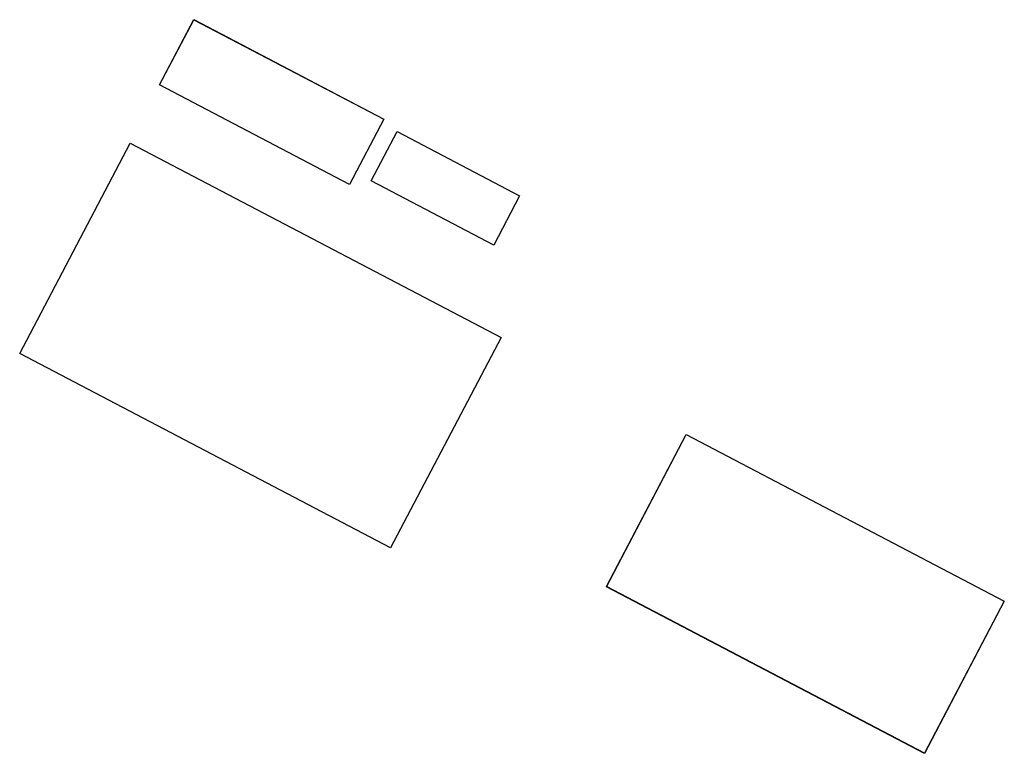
# Model space of a CAD drawing. Header units: inches. Extents: x 480978 to 483416, y 5454526 to 5457823.
# Tile 5 of 54: x 482514 to 482557, y 5455431 to 5455463. Entities that reach past the tile are written whole.
import ezdxf

# ---------------------------------------------------------------- set-up
doc = ezdxf.new("R2010")
doc.units = ezdxf.units.IN
doc.header["$MEASUREMENT"] = 0
for name, color, linetype in [('ubcv_building_records', 10, 'Continuous'), ('ubcv_buildings', 10, 'Continuous'), ('ubcv_subbuildings', 10, 'Continuous')]:
    doc.layers.add(name, color=color, linetype=linetype)

# ---------------------------------------------------------------- blocks, each defined once
blk = doc.blocks.new('ubcv_campus_buildings_ACAD_1_FMEBLOCK14')
at = {"layer": 'ubcv_building_records'}
for points in [[(-4.815, 8.698), (-3.317, 11.555), (4.994, 7.196), (3.496, 4.339)], [(4.442, 4.503), (5.575, 6.662), (10.928, 3.854), (9.796, 1.695)], [(-6.098, 6.158), (10.115, -2.345), (5.285, -11.555), (-10.928, -3.052)]]:
    blk.add_lwpolyline(points, close=True, dxfattribs=at)
blk = doc.blocks.new('ubcv_campus_buildings_ACAD_1_FMEBLOCK52')
at = {"layer": 'ubcv_buildings'}
for points in [[(-86.305, 55.08), (-84.806, 57.937), (-76.495, 53.578), (-77.993, 50.721)], [(-77.047, 50.884), (-75.914, 53.044), (-70.561, 50.236), (-71.693, 48.077)], [(-87.587, 52.54), (-71.374, 44.037), (-76.204, 34.827), (-92.417, 43.33)], [(-63.276, 39.79), (-49.375, 32.499), (-52.867, 25.841), (-66.768, 33.132)]]:
    blk.add_lwpolyline(points, close=True, dxfattribs=at)
blk = doc.blocks.new('ubcv_campus_buildings_ACAD_1_FMEBLOCK118')
at = {"layer": 'ubcv_subbuildings'}
for points in [[(-4.815, 8.698), (-3.317, 11.555), (4.994, 7.196), (3.496, 4.339)], [(4.442, 4.503), (5.575, 6.662), (10.928, 3.854), (9.796, 1.695)], [(-6.098, 6.158), (10.115, -2.345), (5.285, -11.555), (-10.928, -3.052)]]:
    blk.add_lwpolyline(points, close=True, dxfattribs=at)

msp = doc.modelspace()

# ---------------------------------------------------------------- linework, layer by layer
at = {"layer": 'ubcv_building_records'}
msp.add_lwpolyline([(482542.93, 5455445.067), (482556.832, 5455437.776), (482553.34, 5455431.117), (482539.438, 5455438.408)], close=True, dxfattribs=at)
at = {"layer": 'ubcv_subbuildings'}
msp.add_lwpolyline([(482542.93, 5455445.067), (482556.832, 5455437.776), (482553.34, 5455431.117), (482539.438, 5455438.408)], close=True, dxfattribs=at)

# ---------------------------------------------------------------- block references
at = {"layer": 'ubcv_building_records'}
msp.add_blockref('ubcv_campus_buildings_ACAD_1_FMEBLOCK14', (482524.717, 5455451.658), dxfattribs=at)
at = {"layer": 'ubcv_buildings'}
msp.add_blockref('ubcv_campus_buildings_ACAD_1_FMEBLOCK52', (482606.206, 5455405.277), dxfattribs=at)
at = {"layer": 'ubcv_subbuildings'}
msp.add_blockref('ubcv_campus_buildings_ACAD_1_FMEBLOCK118', (482524.717, 5455451.658), dxfattribs=at)

doc.saveas('drawing.dxf')
